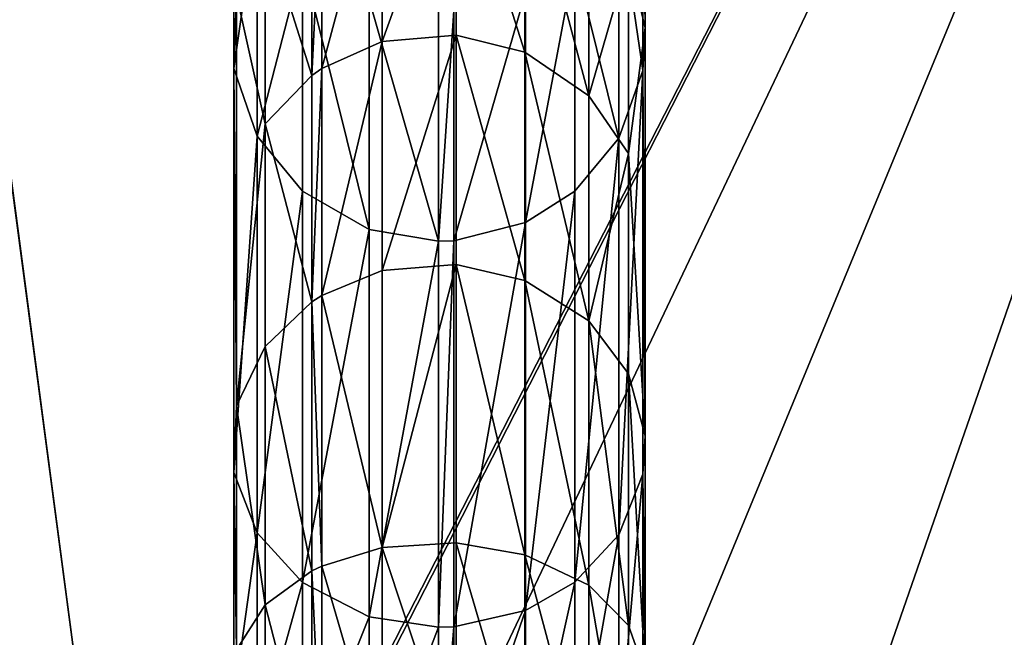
# Model space of a CAD drawing. Header units: millimetres. Extents: x -10 to 423, y -462 to 852.
# Tile 12 of 33: x 25.31 to 37.21, y 21 to 28.46. Entities that reach past the tile are written whole.
import ezdxf

# ---------------------------------------------------------------- set-up
doc = ezdxf.new("R2010")
doc.units = ezdxf.units.MM
doc.header["$LTSCALE"] = 25.4
doc.layers.get('0').update_dxf_attribs({"true_color": 0xff5454})

# ---------------------------------------------------------------- blocks, each defined once
blk = doc.blocks.new('EYE-SUPER-6493-6500-6506.STL#1')
at = {"color": 250, "true_color": 0x262626}
mesh = blk.add_polyface(dxfattribs=at)
corners = [(104.342, -320.871, 14.753), (89.964, -60.052, 14.753), (83.464, -326.465, 14.753), (111.716, -310.346, 14.753), (108.4, -318.683, 14.753), (111.045, -314.907, 14.753), (-9.485, -18.212, 14.753), (0.87, 33.843, 14.753), (-10.376, 9.022, 14.753), (71.217, -319.394, 14.753), (25.53, 9.807, 14.753), (21.933, 51.129, 14.753), (25.452, 12.394, 14.753), (26.89, 7.606, 14.753), (29.17, 6.38, 14.753), (31.757, 6.458, 14.753), (33.958, 7.818, 14.753), (35.184, 10.098, 14.753), (48.471, 57.317, 14.753), (92.307, -45.567, 14.753), (101.239, -33.926, 14.753), (114.624, -27.914, 14.753), (360.277, 57.317, 14.753), (72.942, -322.893, 14.753), (75.876, -325.466, 14.753), (79.571, -326.72, 14.753), (362.019, 15.856, 14.753), (365.277, 55.977, 14.753), (366.252, 17.684, 14.753), (368.938, 52.317, 14.753), (369.214, 21.217, 14.753), (370.277, 47.317, 14.753), (370.277, 25.703, 14.753), (26.678, 14.674, 14.753), (28.879, 16.035, 14.753), (31.466, 16.112, 14.753), (33.746, 14.886, 14.753), (35.107, 12.685, 14.753)]
mesh.append_faces([[corners[k] for k in face] for face in [(3, 4, 5), (6, 7, 8), (31, 30, 32)]], dxfattribs={"vtx0": -1, "color": 250})
mesh.append_faces([[corners[k] for k in face] for face in [(0, 1, 2), (1, 0, 3), (7, 10, 11), (10, 9, 13), (13, 9, 14), (14, 9, 15), (15, 9, 16), (16, 9, 17), (18, 21, 22), (22, 26, 27), (27, 28, 29), (29, 30, 31)]], dxfattribs={"vtx0": -1, "vtx1": -1, "color": 250})
mesh.append_faces([[corners[k] for k in face] for face in [(7, 9, 10), (17, 9, 18), (18, 9, 1)]], dxfattribs={"vtx0": -1, "vtx1": -1, "vtx2": -1, "color": 250})
mesh.append_faces([[corners[k] for k in face] for face in [(3, 0, 4), (7, 6, 9), (11, 10, 12), (18, 1, 19), (18, 19, 20), (18, 20, 21), (1, 9, 23), (1, 23, 24), (1, 24, 25), (1, 25, 2), (22, 21, 26), (27, 26, 28), (29, 28, 30), (12, 18, 11), (18, 12, 33), (18, 33, 34), (18, 34, 35), (18, 35, 36), (18, 36, 37), (18, 37, 17)]], dxfattribs={"vtx0": -1, "vtx2": -1, "color": 250})
mesh = blk.add_polyface(dxfattribs=at)
corners = [(0.87, 33.843, 9.753), (-9.485, -18.212, 9.753), (-10.376, 9.022, 9.753), (71.217, -319.394, 9.753), (21.933, 51.129, 9.753), (48.471, 57.317, 9.753), (89.964, -60.052, 9.753), (92.307, -45.567, 9.753), (101.239, -33.926, 9.753), (114.624, -27.914, 9.753), (360.277, 57.317, 9.753), (72.942, -322.893, 9.753), (75.876, -325.466, 9.753), (79.571, -326.72, 9.753), (83.464, -326.465, 9.753), (362.019, 15.856, 9.753), (365.277, 55.977, 9.753), (366.252, 17.684, 9.753), (368.938, 52.317, 9.753), (369.214, 21.217, 9.753), (370.277, 47.317, 9.753), (370.277, 25.703, 9.753), (104.342, -320.871, 9.753), (111.716, -310.346, 9.753), (108.4, -318.683, 9.753), (111.045, -314.907, 9.753)]
mesh.append_faces([[corners[k] for k in face] for face in [(0, 1, 2), (19, 20, 21), (24, 23, 25)]], dxfattribs={"vtx0": -1, "color": 250})
mesh.append_faces([[corners[k] for k in face] for face in [(1, 0, 3), (6, 5, 7), (7, 5, 8), (8, 5, 9), (3, 6, 11), (11, 6, 12), (12, 6, 13), (13, 6, 14), (9, 10, 15), (15, 16, 17), (17, 18, 19), (22, 23, 24)]], dxfattribs={"vtx0": -1, "vtx1": -1, "color": 250})
mesh.append_faces([[corners[k] for k in face] for face in [(3, 5, 6)]], dxfattribs={"vtx0": -1, "vtx1": -1, "vtx2": -1, "color": 250})
mesh.append_faces([[corners[k] for k in face] for face in [(3, 0, 4), (3, 4, 5), (9, 5, 10), (15, 10, 16), (17, 16, 18), (19, 18, 20), (6, 22, 14), (22, 6, 23)]], dxfattribs={"vtx0": -1, "vtx2": -1, "color": 250})
at = {"color": 18, "true_color": 0x000000}
mesh = blk.add_polyface(dxfattribs=at)
corners = [(32.866, 31.181, 1002.133), (32.667, 29.203, 1021.48), (32.866, 28.365, 1021.311), (32.667, 32.031, 1002.225)]
mesh.append_faces([[corners[k] for k in face] for face in [(0, 1, 2), (1, 0, 3)]], dxfattribs={"vtx0": -1, "color": 18})
mesh = blk.add_polyface(dxfattribs=at)
corners = [(27.93, 28.77, 1021.393), (27.897, 30.682, 1002.079), (27.897, 27.873, 1021.211), (27.93, 31.592, 1002.177)]
mesh.append_faces([[corners[k] for k in face] for face in [(0, 1, 2), (1, 0, 3)]], dxfattribs={"vtx0": -1, "color": 18})
mesh = blk.add_polyface(dxfattribs=at)
corners = [(32.839, 30.66, 1002.077), (32.866, 28.365, 1021.311), (32.839, 27.851, 1021.207), (32.866, 31.181, 1002.133)]
mesh.append_faces([[corners[k] for k in face] for face in [(0, 1, 2), (1, 0, 3)]], dxfattribs={"vtx0": -1, "color": 18})
mesh = blk.add_polyface(dxfattribs=at)
corners = [(27.897, 27.873, 1021.211), (28.178, 29.855, 1001.99), (28.178, 27.057, 1021.046), (27.897, 30.682, 1002.079)]
mesh.append_faces([[corners[k] for k in face] for face in [(0, 1, 2), (1, 0, 3)]], dxfattribs={"vtx0": -1, "color": 18})
mesh = blk.add_polyface(dxfattribs=at)
corners = [(28.959, 27.873, 1031.113), (29.691, 30.594, 1021.762), (28.959, 30.259, 1021.694), (29.691, 28.199, 1031.217)]
mesh.append_faces([[corners[k] for k in face] for face in [(0, 1, 2), (1, 0, 3)]], dxfattribs={"vtx0": -1, "color": 18})
mesh = blk.add_polyface(dxfattribs=at)
corners = [(29.691, 28.199, 1031.217), (30.584, 30.677, 1021.778), (29.691, 30.594, 1021.762), (30.584, 28.279, 1031.243)]
mesh.append_faces([[corners[k] for k in face] for face in [(0, 1, 2), (1, 0, 3)]], dxfattribs={"vtx0": -1, "color": 18})
mesh = blk.add_polyface(dxfattribs=at)
corners = [(30.584, 30.677, 1021.778), (31.414, 28.07, 1031.176), (31.414, 30.462, 1021.735), (30.584, 28.279, 1031.243)]
mesh.append_faces([[corners[k] for k in face] for face in [(0, 1, 2), (1, 0, 3)]], dxfattribs={"vtx0": -1, "color": 18})
mesh = blk.add_polyface(dxfattribs=at)
corners = [(32.547, 29.83, 1001.988), (32.839, 27.851, 1021.207), (32.547, 27.033, 1021.041), (32.839, 30.66, 1002.077)]
mesh.append_faces([[corners[k] for k in face] for face in [(0, 1, 2), (1, 0, 3)]], dxfattribs={"vtx0": -1, "color": 18})
mesh = blk.add_polyface(dxfattribs=at)
corners = [(31.414, 30.462, 1021.735), (32.186, 27.543, 1031.007), (32.186, 29.92, 1021.625), (31.414, 28.07, 1031.176)]
mesh.append_faces([[corners[k] for k in face] for face in [(0, 1, 2), (1, 0, 3)]], dxfattribs={"vtx0": -1, "color": 18})
mesh = blk.add_polyface(dxfattribs=at)
corners = [(28.84, 27.79, 1031.086), (28.959, 30.259, 1021.694), (28.84, 30.174, 1021.677), (28.959, 27.873, 1031.113)]
mesh.append_faces([[corners[k] for k in face] for face in [(0, 1, 2), (1, 0, 3)]], dxfattribs={"vtx0": -1, "color": 18})
mesh = blk.add_polyface(dxfattribs=at)
corners = [(28.84, 27.79, 1031.086), (28.274, 29.573, 1021.555), (28.274, 27.206, 1030.899), (28.84, 30.174, 1021.677)]
mesh.append_faces([[corners[k] for k in face] for face in [(0, 1, 2), (1, 0, 3)]], dxfattribs={"vtx0": -1, "color": 18})
mesh = blk.add_polyface(dxfattribs=at)
corners = [(32.667, 29.203, 1021.48), (32.186, 27.543, 1031.007), (32.667, 26.847, 1030.783), (32.186, 29.92, 1021.625)]
mesh.append_faces([[corners[k] for k in face] for face in [(0, 1, 2), (1, 0, 3)]], dxfattribs={"vtx0": -1, "color": 18})
mesh = blk.add_polyface(dxfattribs=at)
corners = [(28.178, 27.057, 1021.046), (28.725, 29.178, 1001.918), (28.725, 26.39, 1020.911), (28.178, 29.855, 1001.99)]
mesh.append_faces([[corners[k] for k in face] for face in [(0, 1, 2), (1, 0, 3)]], dxfattribs={"vtx0": -1, "color": 18})
mesh = blk.add_polyface(dxfattribs=at)
corners = [(32.015, 29.179, 1001.918), (32.547, 27.033, 1021.041), (32.015, 26.391, 1020.911), (32.547, 29.83, 1001.988)]
mesh.append_faces([[corners[k] for k in face] for face in [(0, 1, 2), (1, 0, 3)]], dxfattribs={"vtx0": -1, "color": 18})
mesh = blk.add_polyface(dxfattribs=at)
corners = [(28.274, 29.573, 1021.555), (27.93, 28.77, 1021.393), (28.274, 27.206, 1030.899)]
mesh.append_faces([[corners[k] for k in face] for face in [(0, 1, 2)]], dxfattribs={"color": 18})
mesh = blk.add_polyface(dxfattribs=at)
corners = [(29.532, 25.927, 1020.817), (28.725, 29.178, 1001.918), (29.532, 28.708, 1001.867), (28.725, 26.39, 1020.911)]
mesh.append_faces([[corners[k] for k in face] for face in [(0, 1, 2), (1, 0, 3)]], dxfattribs={"vtx0": -1, "color": 18})
mesh = blk.add_polyface(dxfattribs=at)
corners = [(32.015, 29.179, 1001.918), (31.422, 26.013, 1020.835), (31.422, 28.795, 1001.876), (32.015, 26.391, 1020.911)]
mesh.append_faces([[corners[k] for k in face] for face in [(0, 1, 2), (1, 0, 3)]], dxfattribs={"vtx0": -1, "color": 18})
mesh = blk.add_polyface(dxfattribs=at)
corners = [(32.667, 29.203, 1021.48), (32.667, 26.847, 1030.783), (32.866, 28.365, 1021.311)]
mesh.append_faces([[corners[k] for k in face] for face in [(0, 1, 2)]], dxfattribs={"color": 18})
mesh = blk.add_polyface(dxfattribs=at)
corners = [(31.422, 28.795, 1001.876), (30.554, 25.792, 1020.79), (30.554, 28.571, 1001.852), (31.422, 26.013, 1020.835)]
mesh.append_faces([[corners[k] for k in face] for face in [(0, 1, 2), (1, 0, 3)]], dxfattribs={"vtx0": -1, "color": 18})
mesh = blk.add_polyface(dxfattribs=at)
corners = [(27.93, 23.796, 1037.021), (27.897, 27.873, 1021.211), (27.897, 22.992, 1036.58), (27.93, 28.77, 1021.393)]
mesh.append_faces([[corners[k] for k in face] for face in [(0, 1, 2), (1, 0, 3)]], dxfattribs={"vtx0": -1, "color": 18})
mesh = blk.add_polyface(dxfattribs=at)
corners = [(27.93, 28.77, 1021.393), (27.93, 23.796, 1037.021), (28.274, 27.206, 1030.899)]
mesh.append_faces([[corners[k] for k in face] for face in [(0, 1, 2)]], dxfattribs={"color": 18})
mesh = blk.add_polyface(dxfattribs=at)
corners = [(30.369, 25.786, 1020.789), (29.532, 28.708, 1001.867), (30.369, 28.564, 1001.852), (29.532, 25.927, 1020.817)]
mesh.append_faces([[corners[k] for k in face] for face in [(0, 1, 2), (1, 0, 3)]], dxfattribs={"vtx0": -1, "color": 18})
mesh = blk.add_polyface(dxfattribs=at)
corners = [(30.554, 28.571, 1001.852), (30.369, 25.786, 1020.789), (30.369, 28.564, 1001.852), (30.554, 25.792, 1020.79)]
mesh.append_faces([[corners[k] for k in face] for face in [(0, 1, 2), (1, 0, 3)]], dxfattribs={"vtx0": -1, "color": 18})
mesh = blk.add_polyface(dxfattribs=at)
corners = [(32.866, 28.365, 1021.311), (32.667, 26.847, 1030.783), (32.866, 23.433, 1036.822)]
mesh.append_faces([[corners[k] for k in face] for face in [(0, 1, 2)]], dxfattribs={"color": 18})
mesh = blk.add_polyface(dxfattribs=at)
corners = [(32.839, 27.851, 1021.207), (32.866, 23.433, 1036.822), (32.839, 22.972, 1036.57), (32.866, 28.365, 1021.311)]
mesh.append_faces([[corners[k] for k in face] for face in [(0, 1, 2), (1, 0, 3)]], dxfattribs={"vtx0": -1, "color": 18})
mesh = blk.add_polyface(dxfattribs=at)
corners = [(28.959, 25.13, 1037.752), (29.691, 28.199, 1031.217), (28.959, 27.873, 1031.113), (29.691, 25.431, 1037.917)]
mesh.append_faces([[corners[k] for k in face] for face in [(0, 1, 2), (1, 0, 3)]], dxfattribs={"vtx0": -1, "color": 18})
mesh = blk.add_polyface(dxfattribs=at)
corners = [(29.691, 25.431, 1037.917), (30.584, 28.279, 1031.243), (29.691, 28.199, 1031.217), (30.584, 25.505, 1037.957)]
mesh.append_faces([[corners[k] for k in face] for face in [(0, 1, 2), (1, 0, 3)]], dxfattribs={"vtx0": -1, "color": 18})
mesh = blk.add_polyface(dxfattribs=at)
corners = [(30.584, 28.279, 1031.243), (31.414, 25.313, 1037.852), (31.414, 28.07, 1031.176), (30.584, 25.505, 1037.957)]
mesh.append_faces([[corners[k] for k in face] for face in [(0, 1, 2), (1, 0, 3)]], dxfattribs={"vtx0": -1, "color": 18})
mesh = blk.add_polyface(dxfattribs=at)
corners = [(31.414, 28.07, 1031.176), (32.186, 24.826, 1037.585), (32.186, 27.543, 1031.007), (31.414, 25.313, 1037.852)]
mesh.append_faces([[corners[k] for k in face] for face in [(0, 1, 2), (1, 0, 3)]], dxfattribs={"vtx0": -1, "color": 18})
mesh = blk.add_polyface(dxfattribs=at)
corners = [(27.897, 27.873, 1021.211), (28.178, 27.057, 1021.046), (27.897, 22.992, 1036.58)]
mesh.append_faces([[corners[k] for k in face] for face in [(0, 1, 2)]], dxfattribs={"color": 18})
mesh = blk.add_polyface(dxfattribs=at)
corners = [(28.84, 25.054, 1037.71), (28.959, 27.873, 1031.113), (28.84, 27.79, 1031.086), (28.959, 25.13, 1037.752)]
mesh.append_faces([[corners[k] for k in face] for face in [(0, 1, 2), (1, 0, 3)]], dxfattribs={"vtx0": -1, "color": 18})
mesh = blk.add_polyface(dxfattribs=at)
corners = [(32.839, 27.851, 1021.207), (32.547, 22.239, 1036.168), (32.547, 27.033, 1021.041)]
mesh.append_faces([[corners[k] for k in face] for face in [(0, 1, 2)]], dxfattribs={"color": 18})
mesh = blk.add_polyface(dxfattribs=at)
corners = [(32.839, 27.851, 1021.207), (32.839, 22.972, 1036.57), (32.547, 22.239, 1036.168)]
mesh.append_faces([[corners[k] for k in face] for face in [(0, 1, 2)]], dxfattribs={"color": 18})
mesh = blk.add_polyface(dxfattribs=at)
corners = [(28.84, 25.054, 1037.71), (28.274, 27.206, 1030.899), (28.274, 24.516, 1037.415), (28.84, 27.79, 1031.086)]
mesh.append_faces([[corners[k] for k in face] for face in [(0, 1, 2), (1, 0, 3)]], dxfattribs={"vtx0": -1, "color": 18})
mesh = blk.add_polyface(dxfattribs=at)
corners = [(32.667, 26.847, 1030.783), (32.186, 24.826, 1037.585), (32.667, 24.184, 1037.234), (32.186, 27.543, 1031.007)]
mesh.append_faces([[corners[k] for k in face] for face in [(0, 1, 2), (1, 0, 3)]], dxfattribs={"vtx0": -1, "color": 18})
mesh = blk.add_polyface(dxfattribs=at)
corners = [(28.274, 27.206, 1030.899), (27.93, 23.796, 1037.021), (28.274, 24.516, 1037.415)]
mesh.append_faces([[corners[k] for k in face] for face in [(0, 1, 2)]], dxfattribs={"color": 18})
mesh = blk.add_polyface(dxfattribs=at)
corners = [(28.178, 27.057, 1021.046), (28.178, 22.261, 1036.18), (27.897, 22.992, 1036.58)]
mesh.append_faces([[corners[k] for k in face] for face in [(0, 1, 2)]], dxfattribs={"color": 18})
mesh = blk.add_polyface(dxfattribs=at)
corners = [(28.178, 27.057, 1021.046), (28.725, 26.39, 1020.911), (28.178, 22.261, 1036.18)]
mesh.append_faces([[corners[k] for k in face] for face in [(0, 1, 2)]], dxfattribs={"color": 18})
mesh = blk.add_polyface(dxfattribs=at)
corners = [(32.547, 27.033, 1021.041), (32.015, 21.664, 1035.853), (32.015, 26.391, 1020.911)]
mesh.append_faces([[corners[k] for k in face] for face in [(0, 1, 2)]], dxfattribs={"color": 18})
mesh = blk.add_polyface(dxfattribs=at)
corners = [(32.547, 27.033, 1021.041), (32.547, 22.239, 1036.168), (32.015, 21.664, 1035.853)]
mesh.append_faces([[corners[k] for k in face] for face in [(0, 1, 2)]], dxfattribs={"color": 18})
mesh = blk.add_polyface(dxfattribs=at)
corners = [(32.667, 26.847, 1030.783), (32.667, 24.184, 1037.234), (32.866, 23.433, 1036.822)]
mesh.append_faces([[corners[k] for k in face] for face in [(0, 1, 2)]], dxfattribs={"color": 18})
mesh = blk.add_polyface(dxfattribs=at)
corners = [(28.725, 26.39, 1020.911), (28.725, 21.663, 1035.853), (28.178, 22.261, 1036.18)]
mesh.append_faces([[corners[k] for k in face] for face in [(0, 1, 2)]], dxfattribs={"color": 18})
mesh = blk.add_polyface(dxfattribs=at)
corners = [(28.725, 21.663, 1035.853), (28.725, 26.39, 1020.911), (29.532, 25.927, 1020.817)]
mesh.append_faces([[corners[k] for k in face] for face in [(0, 1, 2)]], dxfattribs={"color": 18})
mesh = blk.add_polyface(dxfattribs=at)
corners = [(31.422, 21.325, 1035.667), (31.422, 26.013, 1020.835), (32.015, 26.391, 1020.911)]
mesh.append_faces([[corners[k] for k in face] for face in [(0, 1, 2)]], dxfattribs={"color": 18})
mesh = blk.add_polyface(dxfattribs=at)
corners = [(32.015, 21.664, 1035.853), (31.422, 21.325, 1035.667), (32.015, 26.391, 1020.911)]
mesh.append_faces([[corners[k] for k in face] for face in [(0, 1, 2)]], dxfattribs={"color": 18})
mesh = blk.add_polyface(dxfattribs=at)
corners = [(30.554, 21.127, 1035.559), (30.554, 25.792, 1020.79), (31.422, 26.013, 1020.835)]
mesh.append_faces([[corners[k] for k in face] for face in [(0, 1, 2)]], dxfattribs={"color": 18})
mesh = blk.add_polyface(dxfattribs=at)
corners = [(31.422, 21.325, 1035.667), (30.554, 21.127, 1035.559), (31.422, 26.013, 1020.835)]
mesh.append_faces([[corners[k] for k in face] for face in [(0, 1, 2)]], dxfattribs={"color": 18})
mesh = blk.add_polyface(dxfattribs=at)
corners = [(28.725, 21.663, 1035.853), (29.532, 25.927, 1020.817), (29.532, 21.247, 1035.625)]
mesh.append_faces([[corners[k] for k in face] for face in [(0, 1, 2)]], dxfattribs={"color": 18})
mesh = blk.add_polyface(dxfattribs=at)
corners = [(29.532, 21.247, 1035.625), (29.532, 25.927, 1020.817), (30.369, 25.786, 1020.789)]
mesh.append_faces([[corners[k] for k in face] for face in [(0, 1, 2)]], dxfattribs={"color": 18})
mesh = blk.add_polyface(dxfattribs=at)
corners = [(29.532, 21.247, 1035.625), (30.369, 25.786, 1020.789), (30.369, 21.121, 1035.556)]
mesh.append_faces([[corners[k] for k in face] for face in [(0, 1, 2)]], dxfattribs={"color": 18})
mesh = blk.add_polyface(dxfattribs=at)
corners = [(30.554, 25.792, 1020.79), (30.369, 21.121, 1035.556), (30.369, 25.786, 1020.789), (30.554, 21.127, 1035.559)]
mesh.append_faces([[corners[k] for k in face] for face in [(0, 1, 2), (1, 0, 3)]], dxfattribs={"vtx0": -1, "color": 18})
mesh = blk.add_polyface(dxfattribs=at)
corners = [(29.691, 22.086, 1042.326), (30.584, 25.505, 1037.957), (29.691, 25.431, 1037.917), (30.584, 22.142, 1042.39)]
mesh.append_faces([[corners[k] for k in face] for face in [(0, 1, 2), (1, 0, 3)]], dxfattribs={"vtx0": -1, "color": 18})
mesh = blk.add_polyface(dxfattribs=at)
corners = [(31.414, 21.996, 1042.225), (31.414, 25.313, 1037.852), (30.584, 25.505, 1037.957)]
mesh.append_faces([[corners[k] for k in face] for face in [(0, 1, 2)]], dxfattribs={"color": 18})
mesh = blk.add_polyface(dxfattribs=at)
corners = [(30.584, 22.142, 1042.39), (31.414, 21.996, 1042.225), (30.584, 25.505, 1037.957)]
mesh.append_faces([[corners[k] for k in face] for face in [(0, 1, 2)]], dxfattribs={"color": 18})
mesh = blk.add_polyface(dxfattribs=at)
corners = [(29.691, 22.086, 1042.326), (29.691, 25.431, 1037.917), (28.959, 25.13, 1037.752)]
mesh.append_faces([[corners[k] for k in face] for face in [(0, 1, 2)]], dxfattribs={"color": 18})
mesh = blk.add_polyface(dxfattribs=at)
corners = [(32.186, 21.629, 1041.812), (32.186, 24.826, 1037.585), (31.414, 25.313, 1037.852)]
mesh.append_faces([[corners[k] for k in face] for face in [(0, 1, 2)]], dxfattribs={"color": 18})
mesh = blk.add_polyface(dxfattribs=at)
corners = [(31.414, 21.996, 1042.225), (32.186, 21.629, 1041.812), (31.414, 25.313, 1037.852)]
mesh.append_faces([[corners[k] for k in face] for face in [(0, 1, 2)]], dxfattribs={"color": 18})
mesh = blk.add_polyface(dxfattribs=at)
corners = [(28.959, 21.859, 1042.071), (28.959, 25.13, 1037.752), (28.84, 25.054, 1037.71)]
mesh.append_faces([[corners[k] for k in face] for face in [(0, 1, 2)]], dxfattribs={"color": 18})
mesh = blk.add_polyface(dxfattribs=at)
corners = [(29.691, 22.086, 1042.326), (28.959, 25.13, 1037.752), (28.959, 21.859, 1042.071)]
mesh.append_faces([[corners[k] for k in face] for face in [(0, 1, 2)]], dxfattribs={"color": 18})
mesh = blk.add_polyface(dxfattribs=at)
corners = [(28.84, 25.054, 1037.71), (28.274, 24.516, 1037.415), (28.84, 21.801, 1042.006)]
mesh.append_faces([[corners[k] for k in face] for face in [(0, 1, 2)]], dxfattribs={"color": 18})
mesh = blk.add_polyface(dxfattribs=at)
corners = [(28.959, 21.859, 1042.071), (28.84, 25.054, 1037.71), (28.84, 21.801, 1042.006)]
mesh.append_faces([[corners[k] for k in face] for face in [(0, 1, 2)]], dxfattribs={"color": 18})
mesh = blk.add_polyface(dxfattribs=at)
corners = [(32.186, 24.826, 1037.585), (32.667, 21.143, 1041.266), (32.667, 24.184, 1037.234)]
mesh.append_faces([[corners[k] for k in face] for face in [(0, 1, 2)]], dxfattribs={"color": 18})
mesh = blk.add_polyface(dxfattribs=at)
corners = [(32.186, 24.826, 1037.585), (32.186, 21.629, 1041.812), (32.667, 21.143, 1041.266)]
mesh.append_faces([[corners[k] for k in face] for face in [(0, 1, 2)]], dxfattribs={"color": 18})
mesh = blk.add_polyface(dxfattribs=at)
corners = [(28.274, 24.516, 1037.415), (27.93, 23.796, 1037.021), (28.274, 21.394, 1041.548)]
mesh.append_faces([[corners[k] for k in face] for face in [(0, 1, 2)]], dxfattribs={"color": 18})
mesh = blk.add_polyface(dxfattribs=at)
corners = [(28.274, 24.516, 1037.415), (28.274, 21.394, 1041.548), (28.84, 21.801, 1042.006)]
mesh.append_faces([[corners[k] for k in face] for face in [(0, 1, 2)]], dxfattribs={"color": 18})
mesh = blk.add_polyface(dxfattribs=at)
corners = [(32.667, 24.184, 1037.234), (32.866, 20.574, 1040.626), (32.866, 23.433, 1036.822)]
mesh.append_faces([[corners[k] for k in face] for face in [(0, 1, 2)]], dxfattribs={"color": 18})
mesh = blk.add_polyface(dxfattribs=at)
corners = [(32.667, 24.184, 1037.234), (32.667, 21.143, 1041.266), (32.866, 20.574, 1040.626)]
mesh.append_faces([[corners[k] for k in face] for face in [(0, 1, 2)]], dxfattribs={"color": 18})
mesh = blk.add_polyface(dxfattribs=at)
corners = [(27.93, 20.849, 1040.936), (27.897, 22.992, 1036.58), (27.897, 20.241, 1040.251), (27.93, 23.796, 1037.021)]
mesh.append_faces([[corners[k] for k in face] for face in [(0, 1, 2), (1, 0, 3)]], dxfattribs={"vtx0": -1, "color": 18})
mesh = blk.add_polyface(dxfattribs=at)
corners = [(27.93, 23.796, 1037.021), (27.93, 20.849, 1040.936), (28.274, 21.394, 1041.548)]
mesh.append_faces([[corners[k] for k in face] for face in [(0, 1, 2)]], dxfattribs={"color": 18})
mesh = blk.add_polyface(dxfattribs=at)
corners = [(32.839, 22.972, 1036.57), (32.866, 20.574, 1040.626), (32.839, 20.226, 1040.235), (32.866, 23.433, 1036.822)]
mesh.append_faces([[corners[k] for k in face] for face in [(0, 1, 2), (1, 0, 3)]], dxfattribs={"vtx0": -1, "color": 18})
mesh = blk.add_polyface(dxfattribs=at)
corners = [(27.897, 22.992, 1036.58), (28.178, 22.261, 1036.18), (27.897, 20.241, 1040.251)]
mesh.append_faces([[corners[k] for k in face] for face in [(0, 1, 2)]], dxfattribs={"color": 18})
mesh = blk.add_polyface(dxfattribs=at)
corners = [(32.839, 22.972, 1036.57), (32.547, 19.672, 1039.611), (32.547, 22.239, 1036.168)]
mesh.append_faces([[corners[k] for k in face] for face in [(0, 1, 2)]], dxfattribs={"color": 18})
mesh = blk.add_polyface(dxfattribs=at)
corners = [(32.839, 22.972, 1036.57), (32.839, 20.226, 1040.235), (32.547, 19.672, 1039.611)]
mesh.append_faces([[corners[k] for k in face] for face in [(0, 1, 2)]], dxfattribs={"color": 18})
mesh = blk.add_polyface(dxfattribs=at)
corners = [(28.178, 22.261, 1036.18), (28.178, 19.688, 1039.63), (27.897, 20.241, 1040.251)]
mesh.append_faces([[corners[k] for k in face] for face in [(0, 1, 2)]], dxfattribs={"color": 18})
mesh = blk.add_polyface(dxfattribs=at)
corners = [(28.178, 22.261, 1036.18), (28.725, 21.663, 1035.853), (28.178, 19.688, 1039.63)]
mesh.append_faces([[corners[k] for k in face] for face in [(0, 1, 2)]], dxfattribs={"color": 18})
mesh = blk.add_polyface(dxfattribs=at)
corners = [(30.584, 19.389, 1044.111), (29.691, 22.086, 1042.326), (29.691, 19.359, 1044.032), (30.584, 22.142, 1042.39)]
mesh.append_faces([[corners[k] for k in face] for face in [(0, 1, 2), (1, 0, 3)]], dxfattribs={"vtx0": -1, "color": 18})
mesh = blk.add_polyface(dxfattribs=at)
corners = [(31.414, 19.31, 1043.906), (30.584, 22.142, 1042.39), (30.584, 19.389, 1044.111), (31.414, 21.996, 1042.225)]
mesh.append_faces([[corners[k] for k in face] for face in [(0, 1, 2), (1, 0, 3)]], dxfattribs={"vtx0": -1, "color": 18})
mesh = blk.add_polyface(dxfattribs=at)
corners = [(32.547, 22.239, 1036.168), (32.015, 19.237, 1039.122), (32.015, 21.664, 1035.853)]
mesh.append_faces([[corners[k] for k in face] for face in [(0, 1, 2)]], dxfattribs={"color": 18})
mesh = blk.add_polyface(dxfattribs=at)
corners = [(32.547, 22.239, 1036.168), (32.547, 19.672, 1039.611), (32.015, 19.237, 1039.122)]
mesh.append_faces([[corners[k] for k in face] for face in [(0, 1, 2)]], dxfattribs={"color": 18})
mesh = blk.add_polyface(dxfattribs=at)
corners = [(29.691, 22.086, 1042.326), (28.959, 21.859, 1042.071), (29.691, 19.359, 1044.032)]
mesh.append_faces([[corners[k] for k in face] for face in [(0, 1, 2)]], dxfattribs={"color": 18})
mesh = blk.add_polyface(dxfattribs=at)
corners = [(32.186, 21.629, 1041.812), (31.414, 21.996, 1042.225), (32.186, 19.108, 1043.391)]
mesh.append_faces([[corners[k] for k in face] for face in [(0, 1, 2)]], dxfattribs={"color": 18})
mesh = blk.add_polyface(dxfattribs=at)
corners = [(32.186, 19.108, 1043.391), (31.414, 21.996, 1042.225), (31.414, 19.31, 1043.906)]
mesh.append_faces([[corners[k] for k in face] for face in [(0, 1, 2)]], dxfattribs={"color": 18})
mesh = blk.add_polyface(dxfattribs=at)
corners = [(28.84, 21.801, 1042.006), (28.274, 21.394, 1041.548), (28.84, 19.203, 1043.632)]
mesh.append_faces([[corners[k] for k in face] for face in [(0, 1, 2)]], dxfattribs={"color": 18})
mesh = blk.add_polyface(dxfattribs=at)
corners = [(28.959, 21.859, 1042.071), (28.84, 21.801, 1042.006), (28.959, 19.234, 1043.713)]
mesh.append_faces([[corners[k] for k in face] for face in [(0, 1, 2)]], dxfattribs={"color": 18})
mesh = blk.add_polyface(dxfattribs=at)
corners = [(28.959, 19.234, 1043.713), (28.84, 21.801, 1042.006), (28.84, 19.203, 1043.632)]
mesh.append_faces([[corners[k] for k in face] for face in [(0, 1, 2)]], dxfattribs={"color": 18})
mesh = blk.add_polyface(dxfattribs=at)
corners = [(29.691, 19.359, 1044.032), (28.959, 21.859, 1042.071), (28.959, 19.234, 1043.713)]
mesh.append_faces([[corners[k] for k in face] for face in [(0, 1, 2)]], dxfattribs={"color": 18})
mesh = blk.add_polyface(dxfattribs=at)
corners = [(28.725, 21.663, 1035.853), (28.725, 19.236, 1039.121), (28.178, 19.688, 1039.63)]
mesh.append_faces([[corners[k] for k in face] for face in [(0, 1, 2)]], dxfattribs={"color": 18})
mesh = blk.add_polyface(dxfattribs=at)
corners = [(28.725, 19.236, 1039.121), (28.725, 21.663, 1035.853), (29.532, 21.247, 1035.625)]
mesh.append_faces([[corners[k] for k in face] for face in [(0, 1, 2)]], dxfattribs={"color": 18})
mesh = blk.add_polyface(dxfattribs=at)
corners = [(31.422, 18.98, 1038.834), (31.422, 21.325, 1035.667), (32.015, 21.664, 1035.853)]
mesh.append_faces([[corners[k] for k in face] for face in [(0, 1, 2)]], dxfattribs={"color": 18})
mesh = blk.add_polyface(dxfattribs=at)
corners = [(32.015, 19.237, 1039.122), (31.422, 18.98, 1038.834), (32.015, 21.664, 1035.853)]
mesh.append_faces([[corners[k] for k in face] for face in [(0, 1, 2)]], dxfattribs={"color": 18})
mesh = blk.add_polyface(dxfattribs=at)
corners = [(32.186, 21.629, 1041.812), (32.667, 18.842, 1042.71), (32.667, 21.143, 1041.266)]
mesh.append_faces([[corners[k] for k in face] for face in [(0, 1, 2)]], dxfattribs={"color": 18})
mesh = blk.add_polyface(dxfattribs=at)
corners = [(32.186, 21.629, 1041.812), (32.186, 19.108, 1043.391), (32.667, 18.842, 1042.71)]
mesh.append_faces([[corners[k] for k in face] for face in [(0, 1, 2)]], dxfattribs={"color": 18})
mesh = blk.add_polyface(dxfattribs=at)
corners = [(28.274, 21.394, 1041.548), (27.93, 20.849, 1040.936), (28.274, 18.98, 1043.061)]
mesh.append_faces([[corners[k] for k in face] for face in [(0, 1, 2)]], dxfattribs={"color": 18})
mesh = blk.add_polyface(dxfattribs=at)
corners = [(28.274, 21.394, 1041.548), (28.274, 18.98, 1043.061), (28.84, 19.203, 1043.632)]
mesh.append_faces([[corners[k] for k in face] for face in [(0, 1, 2)]], dxfattribs={"color": 18})
mesh = blk.add_polyface(dxfattribs=at)
corners = [(30.554, 18.83, 1038.665), (30.554, 21.127, 1035.559), (31.422, 21.325, 1035.667)]
mesh.append_faces([[corners[k] for k in face] for face in [(0, 1, 2)]], dxfattribs={"color": 18})
mesh = blk.add_polyface(dxfattribs=at)
corners = [(31.422, 18.98, 1038.834), (30.554, 18.83, 1038.665), (31.422, 21.325, 1035.667)]
mesh.append_faces([[corners[k] for k in face] for face in [(0, 1, 2)]], dxfattribs={"color": 18})
mesh = blk.add_polyface(dxfattribs=at)
corners = [(28.725, 19.236, 1039.121), (29.532, 21.247, 1035.625), (29.532, 18.922, 1038.768)]
mesh.append_faces([[corners[k] for k in face] for face in [(0, 1, 2)]], dxfattribs={"color": 18})
mesh = blk.add_polyface(dxfattribs=at)
corners = [(29.532, 18.922, 1038.768), (29.532, 21.247, 1035.625), (30.369, 21.121, 1035.556)]
mesh.append_faces([[corners[k] for k in face] for face in [(0, 1, 2)]], dxfattribs={"color": 18})
mesh = blk.add_polyface(dxfattribs=at)
corners = [(29.532, 18.922, 1038.768), (30.369, 21.121, 1035.556), (30.369, 18.826, 1038.66)]
mesh.append_faces([[corners[k] for k in face] for face in [(0, 1, 2)]], dxfattribs={"color": 18})
mesh = blk.add_polyface(dxfattribs=at)
corners = [(30.554, 21.127, 1035.559), (30.369, 18.826, 1038.66), (30.369, 21.121, 1035.556), (30.554, 18.83, 1038.665)]
mesh.append_faces([[corners[k] for k in face] for face in [(0, 1, 2), (1, 0, 3)]], dxfattribs={"vtx0": -1, "color": 18})
mesh = blk.add_polyface(dxfattribs=at)
corners = [(32.866, 20.574, 1040.626), (32.667, 18.842, 1042.71), (32.866, 18.531, 1041.913), (32.667, 21.143, 1041.266)]
mesh.append_faces([[corners[k] for k in face] for face in [(0, 1, 2), (1, 0, 3)]], dxfattribs={"vtx0": -1, "color": 18})

msp = doc.modelspace()

# ---------------------------------------------------------------- block references
at = {"color": 0}
msp.add_blockref('EYE-SUPER-6493-6500-6506.STL#1', (0, 0), dxfattribs=at)

doc.saveas('drawing.dxf')
